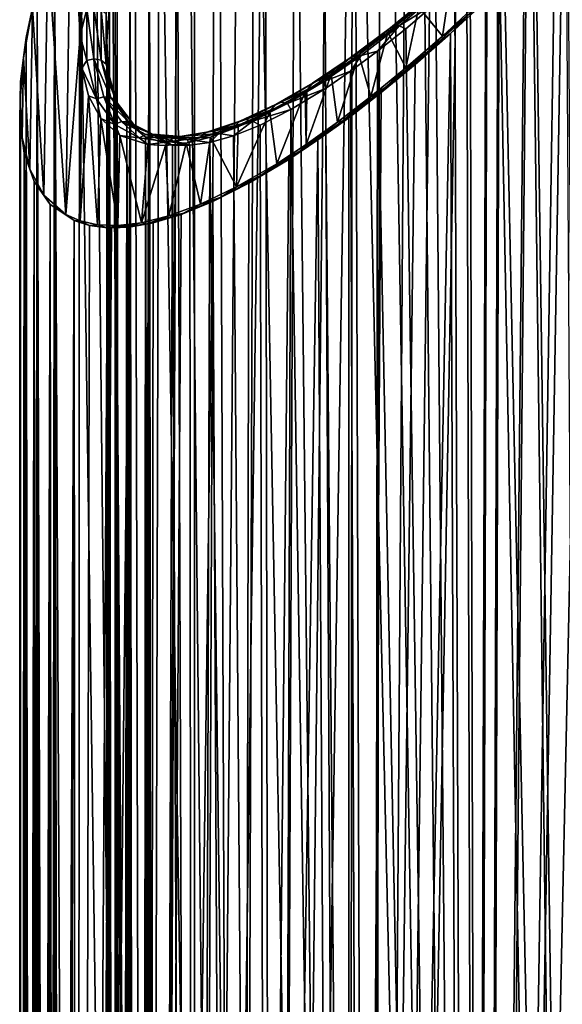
# Model space of a CAD drawing. Header units: millimetres. Extents: x -46 to 100, y -4 to 226.
# Tile 23 of 29: x 60 to 79, y 147 to 181. Entities that reach past the tile are written whole.
import ezdxf

# ---------------------------------------------------------------- set-up
doc = ezdxf.new("R2010")
doc.units = ezdxf.units.MM
doc.header["$LTSCALE"] = 65.185185
for name, color, linetype in [('30', 7, 'CONTINUOUS'), ('32', 7, 'CONTINUOUS'), ('33', 7, 'CONTINUOUS'), ('35', 7, 'CONTINUOUS'), ('37', 7, 'CONTINUOUS')]:
    doc.layers.add(name, color=color, linetype=linetype)

msp = doc.modelspace()

# ---------------------------------------------------------------- linework, layer by layer
at = {"layer": '30', "linetype": 'Continuous'}
for points in [[(77.312, 210.712, -157.667), (79.912, 23.798, 29.486), (78.603, 212.209, -158.985), (77.312, 210.712, -157.667)], [(76.045, 209.183, -156.432), (79.912, 23.798, 29.486), (77.312, 210.712, -157.667), (76.045, 209.183, -156.432)], [(74.81, 207.635, -155.287), (75.462, 23.443, 29.132), (76.045, 209.183, -156.432), (74.81, 207.635, -155.287)], [(75.462, 23.443, 29.132), (79.912, 23.798, 29.486), (76.045, 209.183, -156.432), (75.462, 23.443, 29.132)], [(73.616, 206.081, -154.235), (75.462, 23.443, 29.132), (74.81, 207.635, -155.287), (73.616, 206.081, -154.235)], [(72.468, 204.533, -153.281), (75.462, 23.443, 29.132), (73.616, 206.081, -154.235), (72.468, 204.533, -153.281)], [(71.373, 203, -152.424), (75.462, 23.443, 29.132), (72.468, 204.533, -153.281), (71.373, 203, -152.424)], [(70.333, 201.493, -151.664), (71.235, 22.397, 28.086), (71.373, 203, -152.424), (70.333, 201.493, -151.664)], [(71.235, 22.397, 28.086), (75.462, 23.443, 29.132), (71.373, 203, -152.424), (71.235, 22.397, 28.086)], [(69.353, 200.02, -150.999), (71.235, 22.397, 28.086), (70.333, 201.493, -151.664), (69.353, 200.02, -150.999)], [(67.995, 197.887, -150.172), (71.235, 22.397, 28.086), (69.353, 200.02, -150.999), (67.995, 197.887, -150.172)], [(66.775, 195.861, -149.535), (67.442, 20.713, 26.401), (67.995, 197.887, -150.172), (66.775, 195.861, -149.535)], [(67.442, 20.713, 26.401), (71.235, 22.397, 28.086), (67.995, 197.887, -150.172), (67.442, 20.713, 26.401)], [(65.687, 193.952, -149.071), (67.442, 20.713, 26.401), (66.775, 195.861, -149.535), (65.687, 193.952, -149.071)], [(64.725, 192.165, -148.761), (67.442, 20.713, 26.401), (65.687, 193.952, -149.071), (64.725, 192.165, -148.761)], [(63.882, 190.501, -148.587), (64.276, 18.473, 24.162), (64.725, 192.165, -148.761), (63.882, 190.501, -148.587)], [(64.276, 18.473, 24.162), (67.442, 20.713, 26.401), (64.725, 192.165, -148.761), (64.276, 18.473, 24.162)], [(63.148, 188.956, -148.531), (64.276, 18.473, 24.162), (63.882, 190.501, -148.587), (63.148, 188.956, -148.531)], [(62.513, 187.525, -148.577), (64.276, 18.473, 24.162), (63.081, 188.809, -148.531), (62.513, 187.525, -148.577)], [(63.081, 188.809, -148.531), (64.276, 18.473, 24.162), (63.148, 188.956, -148.531), (63.081, 188.809, -148.531)], [(61.968, 186.202, -148.711), (64.276, 18.473, 24.162), (62.513, 187.525, -148.577), (61.968, 186.202, -148.711)], [(61.112, 183.847, -149.198), (61.893, 15.792, 21.48), (61.968, 186.202, -148.711), (61.112, 183.847, -149.198)], [(61.893, 15.792, 21.48), (64.276, 18.473, 24.162), (61.968, 186.202, -148.711), (61.893, 15.792, 21.48)], [(79.912, 185.383, -188.667), (75.462, -4.132, 1.557), (78.595, 183.977, -187.2), (79.912, 185.383, -188.667)], [(79.912, -4.486, 1.202), (75.462, -4.132, 1.557), (79.912, 185.383, -188.667), (79.912, -4.486, 1.202)], [(78.595, 183.977, -187.2), (75.462, -4.132, 1.557), (77.289, 182.644, -185.684), (78.595, 183.977, -187.2)], [(60.518, 181.828, -149.921), (60.942, 32.318, 1.643), (61.112, 183.847, -149.198), (60.518, 181.828, -149.921)], [(60.942, 32.318, 1.643), (61.121, 32.004, 2.681), (61.112, 183.847, -149.198), (60.942, 32.318, 1.643)], [(61.372, 30.303, 5.303), (61.893, 15.792, 21.48), (61.112, 183.847, -149.198), (61.372, 30.303, 5.303)], [(61.258, 31.554, 3.645), (61.372, 30.303, 5.303), (61.112, 183.847, -149.198), (61.258, 31.554, 3.645)], [(61.121, 32.004, 2.681), (61.258, 31.554, 3.645), (61.112, 183.847, -149.198), (61.121, 32.004, 2.681)], [(77.289, 182.644, -185.684), (75.462, -4.132, 1.557), (76.005, 181.394, -184.133), (77.289, 182.644, -185.684)], [(60.139, 180.087, -150.837), (60.321, 32.32, -1.633), (60.518, 181.828, -149.921), (60.139, 180.087, -150.837)], [(60.321, 32.32, -1.633), (60.522, 32.48, -0.548), (60.518, 181.828, -149.921), (60.321, 32.32, -1.633)], [(60.522, 32.48, -0.548), (60.736, 32.479, 0.556), (60.518, 181.828, -149.921), (60.522, 32.48, -0.548)], [(60.736, 32.479, 0.556), (60.942, 32.318, 1.643), (60.518, 181.828, -149.921), (60.736, 32.479, 0.556)], [(76.005, 181.394, -184.133), (75.462, -4.132, 1.557), (74.75, 180.232, -182.558), (76.005, 181.394, -184.133)], [(74.75, 180.232, -182.558), (71.235, -3.086, 2.603), (73.533, 179.165, -180.971), (74.75, 180.232, -182.558)], [(75.462, -4.132, 1.557), (71.235, -3.086, 2.603), (74.75, 180.232, -182.558), (75.462, -4.132, 1.557)], [(59.946, 178.573, -151.929), (59.955, 34.051, -7.212), (60.139, 180.087, -150.837), (59.946, 178.573, -151.929)], [(59.955, 34.051, -7.212), (60.149, 32.009, -2.669), (60.139, 180.087, -150.837), (59.955, 34.051, -7.212)], [(60.149, 32.009, -2.669), (60.321, 32.32, -1.633), (60.139, 180.087, -150.837), (60.149, 32.009, -2.669)], [(73.533, 179.165, -180.971), (71.235, -3.086, 2.603), (72.363, 178.196, -179.388), (73.533, 179.165, -180.971)], [(59.923, 177.252, -153.201), (59.929, 34.424, -8.277), (59.946, 178.573, -151.929), (59.923, 177.252, -153.201)], [(59.929, 34.424, -8.277), (59.947, 34.359, -7.702), (59.946, 178.573, -151.929), (59.929, 34.424, -8.277)], [(59.947, 34.359, -7.702), (59.955, 34.051, -7.212), (59.946, 178.573, -151.929), (59.947, 34.359, -7.702)], [(72.363, 178.196, -179.388), (71.235, -3.086, 2.603), (71.246, 177.328, -177.819), (72.363, 178.196, -179.388)], [(59.914, 34.232, -8.824), (59.929, 34.424, -8.277), (59.923, 177.252, -153.201), (59.914, 34.232, -8.824)], [(59.914, 33.824, -9.232), (59.914, 34.232, -8.824), (59.923, 177.252, -153.201), (59.914, 33.824, -9.232)], [(59.929, 33.277, -9.424), (59.914, 33.824, -9.232), (59.923, 177.252, -153.201), (59.929, 33.277, -9.424)], [(60.072, 176.102, -154.675), (59.929, 33.277, -9.424), (59.923, 177.252, -153.201), (60.072, 176.102, -154.675)], [(71.246, 177.328, -177.819), (71.235, -3.086, 2.603), (70.186, 176.561, -176.275), (71.246, 177.328, -177.819)], [(70.186, 176.561, -176.275), (67.442, -1.401, 4.287), (69.187, 175.892, -174.766), (70.186, 176.561, -176.275)], [(71.235, -3.086, 2.603), (67.442, -1.401, 4.287), (70.186, 176.561, -176.275), (71.235, -3.086, 2.603)], [(59.947, 32.702, -9.359), (59.929, 33.277, -9.424), (60.072, 176.102, -154.675), (59.947, 32.702, -9.359)], [(59.955, 32.212, -9.051), (59.947, 32.702, -9.359), (60.072, 176.102, -154.675), (59.955, 32.212, -9.051)], [(60.149, 27.669, -7.009), (59.955, 32.212, -9.051), (60.072, 176.102, -154.675), (60.149, 27.669, -7.009)], [(60.409, 175.124, -156.388), (60.149, 27.669, -7.009), (60.072, 176.102, -154.675), (60.409, 175.124, -156.388)], [(69.187, 175.892, -174.766), (67.442, -1.401, 4.287), (67.807, 175.066, -172.582), (69.187, 175.892, -174.766)], [(60.321, 26.633, -7.32), (60.149, 27.669, -7.009), (60.409, 175.124, -156.388), (60.321, 26.633, -7.32)], [(60.522, 25.548, -7.48), (60.321, 26.633, -7.32), (60.409, 175.124, -156.388), (60.522, 25.548, -7.48)], [(60.964, 174.336, -158.385), (60.522, 25.548, -7.48), (60.409, 175.124, -156.388), (60.964, 174.336, -158.385)], [(67.807, 175.066, -172.582), (67.442, -1.401, 4.287), (66.57, 174.439, -170.51), (67.807, 175.066, -172.582)], [(66.57, 174.439, -170.51), (64.276, 0.838, 6.527), (65.472, 173.993, -168.563), (66.57, 174.439, -170.51)], [(67.442, -1.401, 4.287), (64.276, 0.838, 6.527), (66.57, 174.439, -170.51), (67.442, -1.401, 4.287)], [(60.736, 24.444, -7.479), (60.522, 25.548, -7.48), (60.964, 174.336, -158.385), (60.736, 24.444, -7.479)], [(60.942, 23.357, -7.318), (60.736, 24.444, -7.479), (60.964, 174.336, -158.385), (60.942, 23.357, -7.318)], [(61.121, 22.319, -7.004), (60.942, 23.357, -7.318), (60.964, 174.336, -158.385), (61.121, 22.319, -7.004)], [(61.785, 173.781, -160.732), (61.121, 22.319, -7.004), (60.964, 174.336, -158.385), (61.785, 173.781, -160.732)], [(61.258, 21.355, -6.554), (61.121, 22.319, -7.004), (61.785, 173.781, -160.732), (61.258, 21.355, -6.554)], [(61.372, 19.697, -5.303), (61.258, 21.355, -6.554), (61.785, 173.781, -160.732), (61.372, 19.697, -5.303)], [(61.893, 3.52, 9.208), (61.372, 19.697, -5.303), (61.785, 173.781, -160.732), (61.893, 3.52, 9.208)], [(62.316, 173.613, -162.058), (61.893, 3.52, 9.208), (61.785, 173.781, -160.732), (62.316, 173.613, -162.058)], [(65.472, 173.993, -168.563), (64.276, 0.838, 6.527), (64.508, 173.706, -166.745), (65.472, 173.993, -168.563)], [(62.94, 173.535, -163.498), (61.893, 3.52, 9.208), (62.316, 173.613, -162.058), (62.94, 173.535, -163.498)], [(63.667, 173.56, -165.058), (61.893, 3.52, 9.208), (63.081, 173.531, -163.808), (63.667, 173.56, -165.058)], [(64.276, 0.838, 6.527), (61.893, 3.52, 9.208), (63.667, 173.56, -165.058), (64.276, 0.838, 6.527)], [(63.081, 173.531, -163.808), (61.893, 3.52, 9.208), (62.94, 173.535, -163.498), (63.081, 173.531, -163.808)], [(64.508, 173.706, -166.745), (64.276, 0.838, 6.527), (63.667, 173.56, -165.058), (64.508, 173.706, -166.745)]]:
    msp.add_3dface(points, dxfattribs=at)
at = {"layer": '32', "linetype": 'Continuous'}
for points in [[(61.671, 185.422, -148.904), (62.186, 186.736, -148.717), (61.993, 180.158, -154.874), (61.671, 185.422, -148.904)], [(61.993, 180.158, -154.874), (62.186, 186.736, -148.717), (62.092, 181.446, -153.802), (61.993, 180.158, -154.874)], [(60.879, 183.094, -149.497), (61.671, 185.422, -148.904), (61.499, 173.995, -159.954), (60.879, 183.094, -149.497)], [(61.499, 173.995, -159.954), (61.671, 185.422, -148.904), (61.993, 180.158, -154.874), (61.499, 173.995, -159.954)], [(60.353, 181.109, -150.327), (60.879, 183.094, -149.497), (60.746, 174.657, -157.64), (60.353, 181.109, -150.327)], [(60.746, 174.657, -157.64), (60.879, 183.094, -149.497), (61.499, 173.995, -159.954), (60.746, 174.657, -157.64)], [(74.762, 182.096, -180.924), (74.468, 180.137, -182.24), (73.655, 181.132, -179.463), (74.762, 182.096, -180.924)], [(75.768, 181.338, -183.889), (74.468, 180.137, -182.24), (74.762, 182.096, -180.924), (75.768, 181.338, -183.889)], [(60.045, 179.404, -151.358), (60.353, 181.109, -150.327), (60.261, 175.554, -155.681), (60.045, 179.404, -151.358)], [(60.261, 175.554, -155.681), (60.353, 181.109, -150.327), (60.746, 174.657, -157.64), (60.261, 175.554, -155.681)], [(73.655, 181.132, -179.463), (73.212, 179.041, -180.582), (72.595, 180.263, -178.009), (73.655, 181.132, -179.463)], [(74.468, 180.137, -182.24), (73.212, 179.041, -180.582), (73.655, 181.132, -179.463), (74.468, 180.137, -182.24)], [(72.595, 180.263, -178.009), (72.008, 178.053, -178.931), (71.588, 179.491, -176.572), (72.595, 180.263, -178.009)], [(73.212, 179.041, -180.582), (72.008, 178.053, -178.931), (72.595, 180.263, -178.009), (73.212, 179.041, -180.582)], [(61.997, 173.772, -161.269), (61.499, 173.995, -159.954), (61.993, 180.158, -154.874), (61.997, 173.772, -161.269)], [(62.054, 179.04, -156.125), (61.997, 173.772, -161.269), (61.993, 180.158, -154.874), (62.054, 179.04, -156.125)], [(59.93, 177.928, -152.581), (60.045, 179.404, -151.358), (59.998, 176.649, -154.01), (59.93, 177.928, -152.581)], [(59.998, 176.649, -154.01), (60.045, 179.404, -151.358), (60.261, 175.554, -155.681), (59.998, 176.649, -154.01)], [(71.588, 179.491, -176.572), (70.863, 177.175, -177.3), (70.637, 178.816, -175.162), (71.588, 179.491, -176.572)], [(72.008, 178.053, -178.931), (70.863, 177.175, -177.3), (71.588, 179.491, -176.572), (72.008, 178.053, -178.931)], [(62.284, 178.084, -157.585), (61.997, 173.772, -161.269), (62.054, 179.04, -156.125), (62.284, 178.084, -157.585)], [(70.637, 178.816, -175.162), (69.782, 176.406, -175.699), (69.798, 178.268, -173.873), (70.637, 178.816, -175.162)], [(70.863, 177.175, -177.3), (69.782, 176.406, -175.699), (70.637, 178.816, -175.162), (70.863, 177.175, -177.3)], [(69.745, 178.235, -173.789), (68.768, 175.743, -174.14), (68.522, 177.53, -171.812), (69.745, 178.235, -173.789)], [(69.782, 176.406, -175.699), (68.768, 175.743, -174.14), (69.745, 178.235, -173.789), (69.782, 176.406, -175.699)], [(69.798, 178.268, -173.873), (69.782, 176.406, -175.699), (69.745, 178.235, -173.789), (69.798, 178.268, -173.873)], [(62.59, 173.639, -162.701), (61.997, 173.772, -161.269), (62.284, 178.084, -157.585), (62.59, 173.639, -162.701)], [(62.706, 177.298, -159.297), (62.59, 173.639, -162.701), (62.284, 178.084, -157.585), (62.706, 177.298, -159.297)], [(68.522, 177.53, -171.812), (67.377, 174.94, -171.893), (67.435, 177.011, -169.949), (68.522, 177.53, -171.812)], [(68.768, 175.743, -174.14), (67.377, 174.94, -171.893), (68.522, 177.53, -171.812), (68.768, 175.743, -174.14)], [(63.289, 173.611, -164.261), (62.59, 173.639, -162.701), (62.706, 177.298, -159.297), (63.289, 173.611, -164.261)], [(63.365, 176.715, -161.325), (63.289, 173.611, -164.261), (62.706, 177.298, -159.297), (63.365, 176.715, -161.325)], [(67.435, 177.011, -169.949), (67.377, 174.94, -171.893), (66.48, 176.659, -168.208), (67.435, 177.011, -169.949)], [(64.106, 173.705, -165.957), (63.289, 173.611, -164.261), (63.365, 176.715, -161.325), (64.106, 173.705, -165.957)], [(64.321, 176.399, -163.735), (64.106, 173.705, -165.957), (63.365, 176.715, -161.325), (64.321, 176.399, -163.735)], [(65.65, 176.452, -166.594), (65.052, 173.943, -167.794), (64.933, 176.372, -165.105), (65.65, 176.452, -166.594)], [(66.14, 174.347, -169.774), (65.052, 173.943, -167.794), (65.65, 176.452, -166.594), (66.14, 174.347, -169.774)], [(66.48, 176.659, -168.208), (66.14, 174.347, -169.774), (65.65, 176.452, -166.594), (66.48, 176.659, -168.208)], [(67.377, 174.94, -171.893), (66.14, 174.347, -169.774), (66.48, 176.659, -168.208), (67.377, 174.94, -171.893)], [(64.933, 176.372, -165.105), (64.106, 173.705, -165.957), (64.321, 176.399, -163.735), (64.933, 176.372, -165.105)], [(65.052, 173.943, -167.794), (64.106, 173.705, -165.957), (64.933, 176.372, -165.105), (65.052, 173.943, -167.794)]]:
    msp.add_3dface(points, dxfattribs=at)
at = {"layer": '33', "linetype": 'Continuous'}
for points in [[(79.912, 21.464, 27.577), (75.844, 21.115, 27.228), (79.912, 211.024, -161.982), (79.912, 21.464, 27.577)], [(79.912, 211.024, -161.982), (75.844, 21.115, 27.228), (78.743, 209.677, -160.692), (79.912, 211.024, -161.982)], [(78.743, 209.677, -160.692), (75.844, 21.115, 27.228), (77.593, 208.295, -159.478), (78.743, 209.677, -160.692)], [(77.593, 208.295, -159.478), (75.844, 21.115, 27.228), (76.465, 206.885, -158.343), (77.593, 208.295, -159.478)], [(76.465, 206.885, -158.343), (75.844, 21.115, 27.228), (75.369, 205.46, -157.293), (76.465, 206.885, -158.343)], [(75.369, 205.46, -157.293), (72.012, 20.088, 26.2), (74.312, 204.034, -156.335), (75.369, 205.46, -157.293)], [(75.844, 21.115, 27.228), (72.012, 20.088, 26.2), (75.369, 205.46, -157.293), (75.844, 21.115, 27.228)], [(74.312, 204.034, -156.335), (72.012, 20.088, 26.2), (73.3, 202.617, -155.469), (74.312, 204.034, -156.335)], [(73.3, 202.617, -155.469), (72.012, 20.088, 26.2), (72.339, 201.22, -154.696), (73.3, 202.617, -155.469)], [(72.339, 201.22, -154.696), (72.012, 20.088, 26.2), (71.431, 199.852, -154.016), (72.339, 201.22, -154.696)], [(72.012, 20.088, 26.2), (68.639, 18.441, 24.554), (71.431, 199.852, -154.016), (72.012, 20.088, 26.2)], [(71.431, 199.852, -154.016), (68.639, 18.441, 24.554), (70.579, 198.52, -153.426), (71.431, 199.852, -154.016)], [(70.579, 198.52, -153.426), (68.639, 18.441, 24.554), (69.408, 196.604, -152.7), (70.579, 198.52, -153.426)], [(69.408, 196.604, -152.7), (68.639, 18.441, 24.554), (68.365, 194.797, -152.153), (69.408, 196.604, -152.7)], [(68.365, 194.797, -152.153), (65.921, 16.272, 22.385), (67.443, 193.106, -151.764), (68.365, 194.797, -152.153)], [(68.639, 18.441, 24.554), (65.921, 16.272, 22.385), (68.365, 194.797, -152.153), (68.639, 18.441, 24.554)], [(67.443, 193.106, -151.764), (65.921, 16.272, 22.385), (66.638, 191.535, -151.517), (67.443, 193.106, -151.764)], [(66.638, 191.535, -151.517), (65.921, 16.272, 22.385), (65.938, 190.082, -151.391), (66.638, 191.535, -151.517)], [(65.938, 190.082, -151.391), (65.921, 16.272, 22.385), (65.336, 188.743, -151.372), (65.938, 190.082, -151.391)], [(64.384, 186.375, -151.591), (65.336, 188.743, -151.372), (64.521, 31.543, 3.667), (64.384, 186.375, -151.591)], [(65.336, 188.743, -151.372), (64.656, 30.303, 5.303), (64.521, 31.543, 3.667), (65.336, 188.743, -151.372)], [(65.336, 188.743, -151.372), (65.921, 16.272, 22.385), (64.656, 30.303, 5.303), (65.336, 188.743, -151.372)], [(63.713, 184.372, -152.081), (64.384, 186.375, -151.591), (63.892, 32.479, 0.566), (63.713, 184.372, -152.081)], [(63.892, 32.479, 0.566), (64.384, 186.375, -151.591), (64.142, 32.313, 1.664), (63.892, 32.479, 0.566)], [(64.142, 32.313, 1.664), (64.384, 186.375, -151.591), (64.358, 31.995, 2.706), (64.142, 32.313, 1.664)], [(64.358, 31.995, 2.706), (64.384, 186.375, -151.591), (64.521, 31.543, 3.667), (64.358, 31.995, 2.706)], [(77.572, 184.457, -183.269), (79.912, -2.577, 3.536), (78.735, 185.683, -184.667), (77.572, 184.457, -183.269)], [(63.268, 182.672, -152.777), (63.713, 184.372, -152.081), (63.392, 32.318, -1.644), (63.268, 182.672, -152.777)], [(63.392, 32.318, -1.644), (63.713, 184.372, -152.081), (63.634, 32.48, -0.55), (63.392, 32.318, -1.644)], [(63.634, 32.48, -0.55), (63.713, 184.372, -152.081), (63.892, 32.479, 0.566), (63.634, 32.48, -0.55)], [(76.43, 183.308, -181.84), (79.912, -2.577, 3.536), (77.572, 184.457, -183.269), (76.43, 183.308, -181.84)], [(75.317, 182.245, -180.392), (75.844, -2.228, 3.885), (76.43, 183.308, -181.84), (75.317, 182.245, -180.392)], [(75.844, -2.228, 3.885), (79.912, -2.577, 3.536), (76.43, 183.308, -181.84), (75.844, -2.228, 3.885)], [(63.01, 181.217, -153.648), (63.268, 182.672, -152.777), (63.189, 32.003, -2.684), (63.01, 181.217, -153.648)], [(63.189, 32.003, -2.684), (63.268, 182.672, -152.777), (63.392, 32.318, -1.644), (63.189, 32.003, -2.684)], [(74.242, 181.273, -178.938), (75.844, -2.228, 3.885), (75.317, 182.245, -180.392), (74.242, 181.273, -178.938)], [(62.913, 179.962, -154.686), (63.01, 181.217, -153.648), (62.915, 34.232, -8.824), (62.913, 179.962, -154.686)], [(62.915, 34.232, -8.824), (63.01, 181.217, -153.648), (62.932, 34.424, -8.277), (62.915, 34.232, -8.824)], [(62.932, 34.424, -8.277), (63.01, 181.217, -153.648), (62.953, 34.359, -7.702), (62.932, 34.424, -8.277)], [(62.953, 34.359, -7.702), (63.01, 181.217, -153.648), (62.962, 34.051, -7.212), (62.953, 34.359, -7.702)], [(63.01, 181.217, -153.648), (63.189, 32.003, -2.684), (62.962, 34.051, -7.212), (63.01, 181.217, -153.648)], [(73.212, 180.396, -177.492), (75.844, -2.228, 3.885), (74.242, 181.273, -178.938), (73.212, 180.396, -177.492)], [(72.234, 179.615, -176.064), (75.844, -2.228, 3.885), (73.212, 180.396, -177.492), (72.234, 179.615, -176.064)], [(62.915, 33.824, -9.232), (62.913, 179.962, -154.686), (62.915, 34.232, -8.824), (62.915, 33.824, -9.232)], [(62.932, 33.277, -9.424), (62.913, 179.962, -154.686), (62.915, 33.824, -9.232), (62.932, 33.277, -9.424)], [(62.953, 32.702, -9.359), (62.913, 179.962, -154.686), (62.932, 33.277, -9.424), (62.953, 32.702, -9.359)], [(62.962, 32.212, -9.051), (62.913, 179.962, -154.686), (62.953, 32.702, -9.359), (62.962, 32.212, -9.051)], [(62.973, 178.879, -155.904), (62.913, 179.962, -154.686), (62.962, 32.212, -9.051), (62.973, 178.879, -155.904)], [(71.31, 178.929, -174.666), (72.012, -1.2, 4.912), (72.234, 179.615, -176.064), (71.31, 178.929, -174.666)], [(72.012, -1.2, 4.912), (75.844, -2.228, 3.885), (72.234, 179.615, -176.064), (72.012, -1.2, 4.912)], [(63.189, 27.684, -7.003), (62.973, 178.879, -155.904), (62.962, 32.212, -9.051), (63.189, 27.684, -7.003)], [(63.196, 177.957, -157.329), (62.973, 178.879, -155.904), (63.189, 27.684, -7.003), (63.196, 177.957, -157.329)], [(70.443, 178.337, -173.304), (72.012, -1.2, 4.912), (71.31, 178.929, -174.666), (70.443, 178.337, -173.304)], [(69.255, 177.614, -171.345), (72.012, -1.2, 4.912), (70.443, 178.337, -173.304), (69.255, 177.614, -171.345)], [(63.392, 26.644, -7.318), (63.196, 177.957, -157.329), (63.189, 27.684, -7.003), (63.392, 26.644, -7.318)], [(63.606, 177.206, -159.005), (63.196, 177.957, -157.329), (63.392, 26.644, -7.318), (63.606, 177.206, -159.005)], [(68.199, 177.076, -169.501), (68.639, 0.446, 6.559), (69.255, 177.614, -171.345), (68.199, 177.076, -169.501)], [(68.639, 0.446, 6.559), (72.012, -1.2, 4.912), (69.255, 177.614, -171.345), (68.639, 0.446, 6.559)], [(63.634, 25.55, -7.48), (63.606, 177.206, -159.005), (63.392, 26.644, -7.318), (63.634, 25.55, -7.48)], [(64.246, 176.66, -160.996), (63.606, 177.206, -159.005), (64.142, 23.336, -7.313), (64.246, 176.66, -160.996)], [(63.892, 24.434, -7.479), (63.606, 177.206, -159.005), (63.634, 25.55, -7.48), (63.892, 24.434, -7.479)], [(64.142, 23.336, -7.313), (63.606, 177.206, -159.005), (63.892, 24.434, -7.479), (64.142, 23.336, -7.313)], [(67.272, 176.704, -167.78), (68.639, 0.446, 6.559), (68.199, 177.076, -169.501), (67.272, 176.704, -167.78)], [(64.358, 22.294, -6.995), (64.246, 176.66, -160.996), (64.142, 23.336, -7.313), (64.358, 22.294, -6.995)], [(64.521, 21.333, -6.543), (64.246, 176.66, -160.996), (64.358, 22.294, -6.995), (64.521, 21.333, -6.543)], [(64.656, 19.697, -5.303), (64.246, 176.66, -160.996), (64.521, 21.333, -6.543), (64.656, 19.697, -5.303)], [(65.175, 176.384, -163.367), (64.246, 176.66, -160.996), (64.656, 19.697, -5.303), (65.175, 176.384, -163.367)], [(65.769, 176.376, -164.717), (65.921, 2.615, 8.728), (66.465, 176.477, -166.186), (65.769, 176.376, -164.717)], [(65.921, 2.615, 8.728), (68.639, 0.446, 6.559), (66.465, 176.477, -166.186), (65.921, 2.615, 8.728)], [(66.465, 176.477, -166.186), (68.639, 0.446, 6.559), (67.272, 176.704, -167.78), (66.465, 176.477, -166.186)], [(65.921, 2.615, 8.728), (65.175, 176.384, -163.367), (64.656, 19.697, -5.303), (65.921, 2.615, 8.728)], [(65.175, 176.384, -163.367), (65.921, 2.615, 8.728), (65.769, 176.376, -164.717), (65.175, 176.384, -163.367)]]:
    msp.add_3dface(points, dxfattribs=at)
at = {"layer": '35', "linetype": 'Continuous'}
for points in [[(60.139, 180.087, -150.837), (60.518, 181.828, -149.921), (60.353, 181.109, -150.327), (60.139, 180.087, -150.837)], [(74.468, 180.137, -182.24), (75.768, 181.338, -183.889), (75.41, 180.916, -183.45), (74.468, 180.137, -182.24)], [(76.005, 181.394, -184.133), (74.75, 180.232, -182.558), (75.41, 180.916, -183.45), (76.005, 181.394, -184.133)], [(60.139, 180.087, -150.837), (60.353, 181.109, -150.327), (60.045, 179.404, -151.358), (60.139, 180.087, -150.837)], [(73.941, 179.586, -181.56), (74.468, 180.137, -182.24), (75.41, 180.916, -183.45), (73.941, 179.586, -181.56)], [(74.75, 180.232, -182.558), (73.941, 179.586, -181.56), (75.41, 180.916, -183.45), (74.75, 180.232, -182.558)], [(74.75, 180.232, -182.558), (73.533, 179.165, -180.971), (73.941, 179.586, -181.56), (74.75, 180.232, -182.558)], [(59.946, 178.573, -151.929), (60.139, 180.087, -150.837), (60.045, 179.404, -151.358), (59.946, 178.573, -151.929)], [(73.212, 179.041, -180.582), (74.468, 180.137, -182.24), (73.941, 179.586, -181.56), (73.212, 179.041, -180.582)], [(72.483, 178.353, -179.597), (73.212, 179.041, -180.582), (73.941, 179.586, -181.56), (72.483, 178.353, -179.597)], [(73.533, 179.165, -180.971), (72.483, 178.353, -179.597), (73.941, 179.586, -181.56), (73.533, 179.165, -180.971)], [(59.946, 178.573, -151.929), (60.045, 179.404, -151.358), (59.93, 177.928, -152.581), (59.946, 178.573, -151.929)], [(73.533, 179.165, -180.971), (72.363, 178.196, -179.388), (72.483, 178.353, -179.597), (73.533, 179.165, -180.971)], [(72.008, 178.053, -178.931), (73.212, 179.041, -180.582), (72.483, 178.353, -179.597), (72.008, 178.053, -178.931)], [(59.923, 177.252, -153.201), (59.946, 178.573, -151.929), (59.93, 177.928, -152.581), (59.923, 177.252, -153.201)], [(71.04, 177.225, -177.562), (72.008, 178.053, -178.931), (72.483, 178.353, -179.597), (71.04, 177.225, -177.562)], [(71.246, 177.328, -177.819), (71.04, 177.225, -177.562), (72.483, 178.353, -179.597), (71.246, 177.328, -177.819)], [(72.363, 178.196, -179.388), (71.246, 177.328, -177.819), (72.483, 178.353, -179.597), (72.363, 178.196, -179.388)], [(59.923, 177.252, -153.201), (59.93, 177.928, -152.581), (59.998, 176.649, -154.01), (59.923, 177.252, -153.201)], [(70.863, 177.175, -177.3), (72.008, 178.053, -178.931), (71.04, 177.225, -177.562), (70.863, 177.175, -177.3)], [(60.072, 176.102, -154.675), (59.923, 177.252, -153.201), (59.998, 176.649, -154.01), (60.072, 176.102, -154.675)], [(69.616, 176.213, -175.452), (70.863, 177.175, -177.3), (71.04, 177.225, -177.562), (69.616, 176.213, -175.452)], [(70.186, 176.561, -176.275), (69.616, 176.213, -175.452), (71.04, 177.225, -177.562), (70.186, 176.561, -176.275)], [(69.782, 176.406, -175.699), (70.863, 177.175, -177.3), (69.616, 176.213, -175.452), (69.782, 176.406, -175.699)], [(71.246, 177.328, -177.819), (70.186, 176.561, -176.275), (71.04, 177.225, -177.562), (71.246, 177.328, -177.819)], [(60.072, 176.102, -154.675), (59.998, 176.649, -154.01), (60.261, 175.554, -155.681), (60.072, 176.102, -154.675)], [(70.186, 176.561, -176.275), (69.187, 175.892, -174.766), (69.616, 176.213, -175.452), (70.186, 176.561, -176.275)], [(68.218, 175.331, -173.269), (68.768, 175.743, -174.14), (69.616, 176.213, -175.452), (68.218, 175.331, -173.269)], [(69.187, 175.892, -174.766), (68.218, 175.331, -173.269), (69.616, 176.213, -175.452), (69.187, 175.892, -174.766)], [(68.768, 175.743, -174.14), (69.782, 176.406, -175.699), (69.616, 176.213, -175.452), (68.768, 175.743, -174.14)], [(60.409, 175.124, -156.388), (60.072, 176.102, -154.675), (60.261, 175.554, -155.681), (60.409, 175.124, -156.388)], [(69.187, 175.892, -174.766), (67.807, 175.066, -172.582), (68.218, 175.331, -173.269), (69.187, 175.892, -174.766)], [(60.409, 175.124, -156.388), (60.261, 175.554, -155.681), (60.746, 174.657, -157.64), (60.409, 175.124, -156.388)], [(67.377, 174.94, -171.893), (68.768, 175.743, -174.14), (68.218, 175.331, -173.269), (67.377, 174.94, -171.893)], [(60.964, 174.336, -158.385), (60.409, 175.124, -156.388), (60.746, 174.657, -157.64), (60.964, 174.336, -158.385)], [(66.852, 174.594, -171.012), (67.377, 174.94, -171.893), (68.218, 175.331, -173.269), (66.852, 174.594, -171.012)], [(67.807, 175.066, -172.582), (66.852, 174.594, -171.012), (68.218, 175.331, -173.269), (67.807, 175.066, -172.582)], [(66.14, 174.347, -169.774), (67.377, 174.94, -171.893), (66.852, 174.594, -171.012), (66.14, 174.347, -169.774)], [(67.807, 175.066, -172.582), (66.57, 174.439, -170.51), (66.852, 174.594, -171.012), (67.807, 175.066, -172.582)], [(60.964, 174.336, -158.385), (60.746, 174.657, -157.64), (61.499, 173.995, -159.954), (60.964, 174.336, -158.385)], [(66.57, 174.439, -170.51), (65.472, 173.993, -168.563), (65.53, 174.028, -168.68), (66.57, 174.439, -170.51)], [(65.53, 174.028, -168.68), (66.14, 174.347, -169.774), (66.852, 174.594, -171.012), (65.53, 174.028, -168.68)], [(66.57, 174.439, -170.51), (65.53, 174.028, -168.68), (66.852, 174.594, -171.012), (66.57, 174.439, -170.51)], [(61.785, 173.781, -160.732), (60.964, 174.336, -158.385), (61.499, 173.995, -159.954), (61.785, 173.781, -160.732)], [(65.052, 173.943, -167.794), (66.14, 174.347, -169.774), (65.53, 174.028, -168.68), (65.052, 173.943, -167.794)], [(61.785, 173.781, -160.732), (61.499, 173.995, -159.954), (61.997, 173.772, -161.269), (61.785, 173.781, -160.732)], [(62.316, 173.613, -162.058), (61.785, 173.781, -160.732), (61.997, 173.772, -161.269), (62.316, 173.613, -162.058)], [(62.316, 173.613, -162.058), (61.997, 173.772, -161.269), (62.59, 173.639, -162.701), (62.316, 173.613, -162.058)], [(64.106, 173.705, -165.957), (65.052, 173.943, -167.794), (64.266, 173.66, -166.278), (64.106, 173.705, -165.957)], [(64.266, 173.66, -166.278), (65.052, 173.943, -167.794), (65.53, 174.028, -168.68), (64.266, 173.66, -166.278)], [(64.508, 173.706, -166.745), (64.266, 173.66, -166.278), (65.53, 174.028, -168.68), (64.508, 173.706, -166.745)], [(65.472, 173.993, -168.563), (64.508, 173.706, -166.745), (65.53, 174.028, -168.68), (65.472, 173.993, -168.563)], [(62.94, 173.535, -163.498), (62.316, 173.613, -162.058), (62.59, 173.639, -162.701), (62.94, 173.535, -163.498)], [(62.94, 173.535, -163.498), (62.59, 173.639, -162.701), (63.289, 173.611, -164.261), (62.94, 173.535, -163.498)], [(63.081, 173.531, -163.808), (62.94, 173.535, -163.498), (63.289, 173.611, -164.261), (63.081, 173.531, -163.808)], [(63.081, 173.531, -163.808), (63.289, 173.611, -164.261), (64.106, 173.705, -165.957), (63.081, 173.531, -163.808)], [(63.081, 173.531, -163.808), (64.106, 173.705, -165.957), (64.266, 173.66, -166.278), (63.081, 173.531, -163.808)], [(63.667, 173.56, -165.058), (63.081, 173.531, -163.808), (64.266, 173.66, -166.278), (63.667, 173.56, -165.058)], [(64.508, 173.706, -166.745), (63.667, 173.56, -165.058), (64.266, 173.66, -166.278), (64.508, 173.706, -166.745)]]:
    msp.add_3dface(points, dxfattribs=at)
at = {"layer": '37', "linetype": 'Continuous'}
for points in [[(74.107, 181.606, -179.571), (72.624, 180.382, -177.866), (72.775, 180.494, -177.695), (74.107, 181.606, -179.571)], [(73.973, 181.485, -179.75), (72.624, 180.382, -177.866), (74.107, 181.606, -179.571), (73.973, 181.485, -179.75)], [(74.307, 181.618, -179.413), (72.775, 180.494, -177.695), (72.982, 180.493, -177.548), (74.307, 181.618, -179.413)], [(74.107, 181.606, -179.571), (72.775, 180.494, -177.695), (74.307, 181.618, -179.413), (74.107, 181.606, -179.571)], [(74.242, 181.273, -178.938), (74.307, 181.618, -179.413), (72.982, 180.493, -177.548), (74.242, 181.273, -178.938)], [(61.993, 180.158, -154.874), (62.092, 181.446, -153.802), (62.223, 181.068, -154.303), (61.993, 180.158, -154.874)], [(63.01, 181.217, -153.648), (62.913, 179.962, -154.686), (62.893, 180.918, -154.177), (63.01, 181.217, -153.648)], [(73.655, 181.132, -179.463), (72.595, 180.263, -178.009), (73.973, 181.485, -179.75), (73.655, 181.132, -179.463)], [(73.973, 181.485, -179.75), (72.595, 180.263, -178.009), (72.624, 180.382, -177.866), (73.973, 181.485, -179.75)], [(73.212, 180.396, -177.492), (74.242, 181.273, -178.938), (72.982, 180.493, -177.548), (73.212, 180.396, -177.492)], [(61.993, 180.158, -154.874), (62.223, 181.068, -154.303), (62.223, 179.303, -156.067), (61.993, 180.158, -154.874)], [(62.471, 179.354, -156.099), (62.223, 181.068, -154.303), (62.471, 181.099, -154.354), (62.471, 179.354, -156.099)], [(62.223, 179.303, -156.067), (62.223, 181.068, -154.303), (62.471, 179.354, -156.099), (62.223, 179.303, -156.067)], [(62.471, 179.354, -156.099), (62.471, 181.099, -154.354), (62.715, 179.31, -156.041), (62.471, 179.354, -156.099)], [(62.715, 179.31, -156.041), (62.471, 181.099, -154.354), (62.715, 181.041, -154.31), (62.715, 179.31, -156.041)], [(62.893, 179.177, -155.918), (62.715, 181.041, -154.31), (62.893, 180.918, -154.177), (62.893, 179.177, -155.918)], [(62.715, 179.31, -156.041), (62.715, 181.041, -154.31), (62.893, 179.177, -155.918), (62.715, 179.31, -156.041)], [(62.913, 179.962, -154.686), (62.893, 179.177, -155.918), (62.893, 180.918, -154.177), (62.913, 179.962, -154.686)], [(72.775, 180.494, -177.695), (71.296, 179.388, -175.912), (71.462, 179.49, -175.749), (72.775, 180.494, -177.695)], [(72.624, 180.382, -177.866), (71.296, 179.388, -175.912), (72.775, 180.494, -177.695), (72.624, 180.382, -177.866)], [(72.624, 180.382, -177.866), (71.588, 179.491, -176.572), (71.296, 179.388, -175.912), (72.624, 180.382, -177.866)], [(72.775, 180.494, -177.695), (71.462, 179.49, -175.749), (72.982, 180.493, -177.548), (72.775, 180.494, -177.695)], [(72.982, 180.493, -177.548), (71.462, 179.49, -175.749), (71.676, 179.475, -175.612), (72.982, 180.493, -177.548)], [(72.595, 180.263, -178.009), (71.588, 179.491, -176.572), (72.624, 180.382, -177.866), (72.595, 180.263, -178.009)], [(72.234, 179.615, -176.064), (72.982, 180.493, -177.548), (71.676, 179.475, -175.612), (72.234, 179.615, -176.064)], [(72.234, 179.615, -176.064), (73.212, 180.396, -177.492), (72.982, 180.493, -177.548), (72.234, 179.615, -176.064)], [(62.054, 179.04, -156.125), (61.993, 180.158, -154.874), (62.223, 179.303, -156.067), (62.054, 179.04, -156.125)], [(62.913, 179.962, -154.686), (62.973, 178.879, -155.904), (62.893, 179.177, -155.918), (62.913, 179.962, -154.686)], [(71.31, 178.929, -174.666), (72.234, 179.615, -176.064), (71.676, 179.475, -175.612), (71.31, 178.929, -174.666)], [(62.054, 179.04, -156.125), (62.223, 179.303, -156.067), (62.562, 177.974, -158.159), (62.054, 179.04, -156.125)], [(62.562, 177.974, -158.159), (62.223, 179.303, -156.067), (62.471, 179.354, -156.099), (62.562, 177.974, -158.159)], [(62.807, 178.048, -158.176), (62.562, 177.974, -158.159), (62.471, 179.354, -156.099), (62.807, 178.048, -158.176)], [(62.807, 178.048, -158.176), (62.471, 179.354, -156.099), (63.05, 178.021, -158.106), (62.807, 178.048, -158.176)], [(63.05, 178.021, -158.106), (62.471, 179.354, -156.099), (62.715, 179.31, -156.041), (63.05, 178.021, -158.106)], [(63.235, 177.886, -157.996), (62.715, 179.31, -156.041), (62.893, 179.177, -155.918), (63.235, 177.886, -157.996)], [(63.05, 178.021, -158.106), (62.715, 179.31, -156.041), (63.235, 177.886, -157.996), (63.05, 178.021, -158.106)], [(62.973, 178.879, -155.904), (63.196, 177.957, -157.329), (62.893, 179.177, -155.918), (62.973, 178.879, -155.904)], [(63.196, 177.957, -157.329), (63.235, 177.886, -157.996), (62.893, 179.177, -155.918), (63.196, 177.957, -157.329)], [(71.462, 179.49, -175.749), (69.993, 178.515, -173.886), (70.174, 178.606, -173.733), (71.462, 179.49, -175.749)], [(71.296, 179.388, -175.912), (69.993, 178.515, -173.886), (71.462, 179.49, -175.749), (71.296, 179.388, -175.912)], [(71.296, 179.388, -175.912), (70.637, 178.816, -175.162), (69.993, 178.515, -173.886), (71.296, 179.388, -175.912)], [(71.462, 179.49, -175.749), (70.174, 178.606, -173.733), (71.676, 179.475, -175.612), (71.462, 179.49, -175.749)], [(71.676, 179.475, -175.612), (70.174, 178.606, -173.733), (70.392, 178.576, -173.606), (71.676, 179.475, -175.612)], [(71.31, 178.929, -174.666), (71.676, 179.475, -175.612), (70.392, 178.576, -173.606), (71.31, 178.929, -174.666)], [(71.588, 179.491, -176.572), (70.637, 178.816, -175.162), (71.296, 179.388, -175.912), (71.588, 179.491, -176.572)], [(62.284, 178.084, -157.585), (62.054, 179.04, -156.125), (62.562, 177.974, -158.159), (62.284, 178.084, -157.585)], [(70.443, 178.337, -173.304), (71.31, 178.929, -174.666), (70.392, 178.576, -173.606), (70.443, 178.337, -173.304)], [(70.174, 178.606, -173.733), (68.723, 177.78, -171.79), (68.919, 177.859, -171.647), (70.174, 178.606, -173.733)], [(69.993, 178.515, -173.886), (68.723, 177.78, -171.79), (70.174, 178.606, -173.733), (69.993, 178.515, -173.886)], [(69.993, 178.515, -173.886), (69.798, 178.268, -173.873), (68.723, 177.78, -171.79), (69.993, 178.515, -173.886)], [(70.174, 178.606, -173.733), (68.919, 177.859, -171.647), (70.392, 178.576, -173.606), (70.174, 178.606, -173.733)], [(70.392, 178.576, -173.606), (68.919, 177.859, -171.647), (69.139, 177.812, -171.529), (70.392, 178.576, -173.606)], [(70.443, 178.337, -173.304), (70.392, 178.576, -173.606), (69.139, 177.812, -171.529), (70.443, 178.337, -173.304)], [(70.637, 178.816, -175.162), (69.798, 178.268, -173.873), (69.993, 178.515, -173.886), (70.637, 178.816, -175.162)], [(69.798, 178.268, -173.873), (69.745, 178.235, -173.789), (68.522, 177.556, -171.782), (69.798, 178.268, -173.873)], [(69.798, 178.268, -173.873), (68.522, 177.556, -171.782), (68.723, 177.78, -171.79), (69.798, 178.268, -173.873)], [(69.745, 178.235, -173.789), (68.522, 177.53, -171.812), (68.522, 177.556, -171.782), (69.745, 178.235, -173.789)], [(69.255, 177.614, -171.345), (70.443, 178.337, -173.304), (69.139, 177.812, -171.529), (69.255, 177.614, -171.345)], [(62.706, 177.298, -159.297), (62.284, 178.084, -157.585), (62.562, 177.974, -158.159), (62.706, 177.298, -159.297)], [(63.186, 177.098, -160.432), (62.562, 177.974, -158.159), (62.807, 178.048, -158.176), (63.186, 177.098, -160.432)], [(62.706, 177.298, -159.297), (62.562, 177.974, -158.159), (63.186, 177.098, -160.432), (62.706, 177.298, -159.297)], [(63.425, 177.198, -160.44), (63.186, 177.098, -160.432), (62.807, 178.048, -158.176), (63.425, 177.198, -160.44)], [(63.666, 177.19, -160.358), (62.807, 178.048, -158.176), (63.05, 178.021, -158.106), (63.666, 177.19, -160.358)], [(63.425, 177.198, -160.44), (62.807, 178.048, -158.176), (63.666, 177.19, -160.358), (63.425, 177.198, -160.44)], [(63.862, 177.062, -160.258), (63.05, 178.021, -158.106), (63.235, 177.886, -157.996), (63.862, 177.062, -160.258)], [(63.666, 177.19, -160.358), (63.05, 178.021, -158.106), (63.862, 177.062, -160.258), (63.666, 177.19, -160.358)], [(63.196, 177.957, -157.329), (63.606, 177.206, -159.005), (63.235, 177.886, -157.996), (63.196, 177.957, -157.329)], [(63.606, 177.206, -159.005), (63.862, 177.062, -160.258), (63.235, 177.886, -157.996), (63.606, 177.206, -159.005)], [(68.919, 177.859, -171.647), (67.497, 177.204, -169.624), (67.705, 177.268, -169.493), (68.919, 177.859, -171.647)], [(68.723, 177.78, -171.79), (67.497, 177.204, -169.624), (68.919, 177.859, -171.647), (68.723, 177.78, -171.79)], [(68.919, 177.859, -171.647), (67.705, 177.268, -169.493), (69.139, 177.812, -171.529), (68.919, 177.859, -171.647)], [(69.139, 177.812, -171.529), (67.705, 177.268, -169.493), (67.926, 177.205, -169.383), (69.139, 177.812, -171.529)], [(69.255, 177.614, -171.345), (69.139, 177.812, -171.529), (67.926, 177.205, -169.383), (69.255, 177.614, -171.345)], [(68.522, 177.556, -171.782), (67.288, 177.004, -169.62), (67.497, 177.204, -169.624), (68.522, 177.556, -171.782)], [(67.435, 177.011, -169.949), (67.288, 177.004, -169.62), (68.522, 177.556, -171.782), (67.435, 177.011, -169.949)], [(68.522, 177.53, -171.812), (67.435, 177.011, -169.949), (68.522, 177.556, -171.782), (68.522, 177.53, -171.812)], [(68.723, 177.78, -171.79), (68.522, 177.556, -171.782), (67.497, 177.204, -169.624), (68.723, 177.78, -171.79)], [(68.199, 177.076, -169.501), (69.255, 177.614, -171.345), (67.926, 177.205, -169.383), (68.199, 177.076, -169.501)], [(63.365, 176.715, -161.325), (62.706, 177.298, -159.297), (63.186, 177.098, -160.432), (63.365, 176.715, -161.325)], [(64.023, 176.629, -162.77), (63.186, 177.098, -160.432), (63.425, 177.198, -160.44), (64.023, 176.629, -162.77)], [(64.256, 176.754, -162.773), (64.023, 176.629, -162.77), (63.425, 177.198, -160.44), (64.256, 176.754, -162.773)], [(64.492, 176.766, -162.678), (63.425, 177.198, -160.44), (63.666, 177.19, -160.358), (64.492, 176.766, -162.678)], [(64.256, 176.754, -162.773), (63.425, 177.198, -160.44), (64.492, 176.766, -162.678), (64.256, 176.754, -162.773)], [(63.606, 177.206, -159.005), (64.246, 176.66, -160.996), (63.862, 177.062, -160.258), (63.606, 177.206, -159.005)], [(64.492, 176.766, -162.678), (63.666, 177.19, -160.358), (64.698, 176.652, -162.582), (64.492, 176.766, -162.678)], [(64.698, 176.652, -162.582), (63.666, 177.19, -160.358), (63.862, 177.062, -160.258), (64.698, 176.652, -162.582)], [(67.497, 177.204, -169.624), (66.329, 176.814, -167.392), (67.705, 177.268, -169.493), (67.497, 177.204, -169.624)], [(67.705, 177.268, -169.493), (66.329, 176.814, -167.392), (66.548, 176.862, -167.273), (67.705, 177.268, -169.493)], [(67.497, 177.204, -169.624), (67.288, 177.004, -169.62), (66.329, 176.814, -167.392), (67.497, 177.204, -169.624)], [(67.705, 177.268, -169.493), (66.548, 176.862, -167.273), (67.926, 177.205, -169.383), (67.705, 177.268, -169.493)], [(67.926, 177.205, -169.383), (66.548, 176.862, -167.273), (66.767, 176.781, -167.17), (67.926, 177.205, -169.383)], [(67.272, 176.704, -167.78), (67.926, 177.205, -169.383), (66.767, 176.781, -167.17), (67.272, 176.704, -167.78)], [(67.272, 176.704, -167.78), (68.199, 177.076, -169.501), (67.926, 177.205, -169.383), (67.272, 176.704, -167.78)], [(63.365, 176.715, -161.325), (63.186, 177.098, -160.432), (64.023, 176.629, -162.77), (63.365, 176.715, -161.325)], [(64.246, 176.66, -160.996), (64.698, 176.652, -162.582), (63.862, 177.062, -160.258), (64.246, 176.66, -160.996)], [(66.329, 176.814, -167.392), (65.239, 176.647, -165.103), (66.548, 176.862, -167.273), (66.329, 176.814, -167.392)], [(66.548, 176.862, -167.273), (65.239, 176.647, -165.103), (65.467, 176.678, -164.995), (66.548, 176.862, -167.273)], [(66.329, 176.814, -167.392), (66.111, 176.638, -167.391), (65.239, 176.647, -165.103), (66.329, 176.814, -167.392)], [(66.548, 176.862, -167.273), (65.467, 176.678, -164.995), (66.767, 176.781, -167.17), (66.548, 176.862, -167.273)], [(67.288, 177.004, -169.62), (66.111, 176.638, -167.391), (66.329, 176.814, -167.392), (67.288, 177.004, -169.62)], [(66.48, 176.659, -168.208), (66.111, 176.638, -167.391), (67.288, 177.004, -169.62), (66.48, 176.659, -168.208)], [(67.435, 177.011, -169.949), (66.48, 176.659, -168.208), (67.288, 177.004, -169.62), (67.435, 177.011, -169.949)], [(64.321, 176.399, -163.735), (63.365, 176.715, -161.325), (64.023, 176.629, -162.77), (64.321, 176.399, -163.735)], [(65.013, 176.496, -165.102), (64.023, 176.629, -162.77), (64.256, 176.754, -162.773), (65.013, 176.496, -165.102)], [(64.321, 176.399, -163.735), (64.023, 176.629, -162.77), (65.013, 176.496, -165.102), (64.321, 176.399, -163.735)], [(64.246, 176.66, -160.996), (65.175, 176.384, -163.367), (64.698, 176.652, -162.582), (64.246, 176.66, -160.996)], [(65.467, 176.678, -164.995), (64.256, 176.754, -162.773), (64.492, 176.766, -162.678), (65.467, 176.678, -164.995)], [(65.239, 176.647, -165.103), (65.013, 176.496, -165.102), (64.256, 176.754, -162.773), (65.239, 176.647, -165.103)], [(65.239, 176.647, -165.103), (64.256, 176.754, -162.773), (65.467, 176.678, -164.995), (65.239, 176.647, -165.103)], [(64.933, 176.372, -165.105), (64.321, 176.399, -163.735), (65.013, 176.496, -165.102), (64.933, 176.372, -165.105)], [(65.467, 176.678, -164.995), (64.492, 176.766, -162.678), (65.681, 176.58, -164.898), (65.467, 176.678, -164.995)], [(65.681, 176.58, -164.898), (64.492, 176.766, -162.678), (64.698, 176.652, -162.582), (65.681, 176.58, -164.898)], [(65.769, 176.376, -164.717), (65.681, 176.58, -164.898), (64.698, 176.652, -162.582), (65.769, 176.376, -164.717)], [(65.175, 176.384, -163.367), (65.769, 176.376, -164.717), (64.698, 176.652, -162.582), (65.175, 176.384, -163.367)], [(65.65, 176.452, -166.594), (64.933, 176.372, -165.105), (65.013, 176.496, -165.102), (65.65, 176.452, -166.594)], [(66.111, 176.638, -167.391), (65.013, 176.496, -165.102), (65.239, 176.647, -165.103), (66.111, 176.638, -167.391)], [(65.65, 176.452, -166.594), (65.013, 176.496, -165.102), (66.111, 176.638, -167.391), (65.65, 176.452, -166.594)], [(66.767, 176.781, -167.17), (65.467, 176.678, -164.995), (65.681, 176.58, -164.898), (66.767, 176.781, -167.17)], [(66.48, 176.659, -168.208), (65.65, 176.452, -166.594), (66.111, 176.638, -167.391), (66.48, 176.659, -168.208)], [(66.465, 176.477, -166.186), (66.767, 176.781, -167.17), (65.681, 176.58, -164.898), (66.465, 176.477, -166.186)], [(65.769, 176.376, -164.717), (66.465, 176.477, -166.186), (65.681, 176.58, -164.898), (65.769, 176.376, -164.717)], [(66.465, 176.477, -166.186), (67.272, 176.704, -167.78), (66.767, 176.781, -167.17), (66.465, 176.477, -166.186)]]:
    msp.add_3dface(points, dxfattribs=at)

doc.saveas('drawing.dxf')
